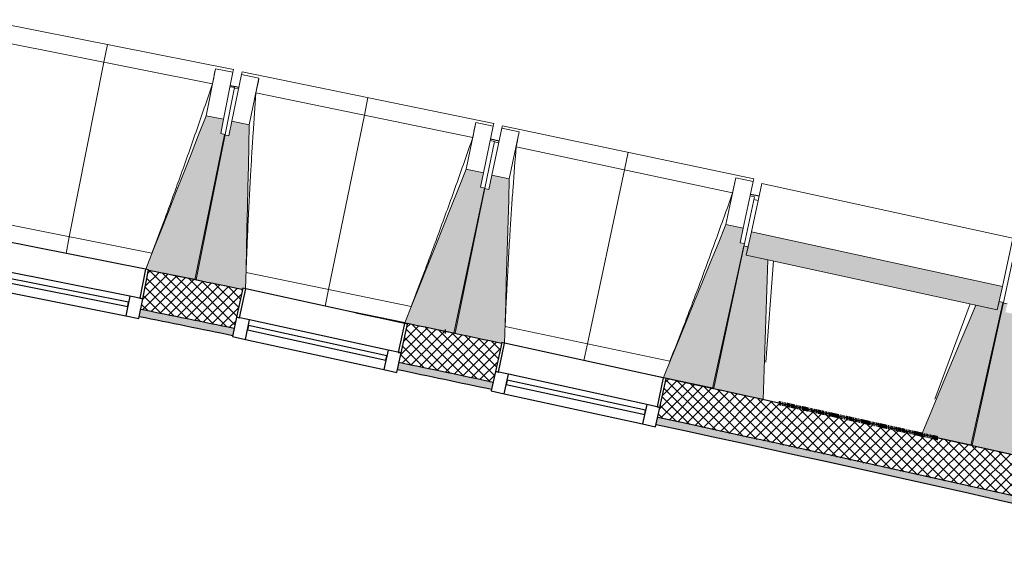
# Model space of a CAD drawing. Header units: millimetres. Extents: x 1909 to 78032, y -36590 to 14615.
# Tile 52 of 68: x 45874 to 49209, y -17816 to -15977. Entities that reach past the tile are written whole.
import ezdxf

# ---------------------------------------------------------------- set-up
doc = ezdxf.new("R2010")
doc.units = ezdxf.units.MM
doc.linetypes.add('Tiret', pattern=[2.5, 1.25, -1.25])
doc.layers.add('A-AREA', color=4, linetype='Tiret', lineweight=100, true_color=0x00ffff)
for name, color, linetype, lineweight in [('A-FLOR', 7, 'Continuous', 25), ('A-GENM', 7, 'Continuous', 18), ('A-GLAZ', 7, 'Continuous', 25), ('A-WALL', 7, 'Continuous', 25), ('A-WALL-PATT', 7, 'Continuous', 25), ('I-WALL', 7, 'Continuous', 25), ('S-BEAM', 7, 'Continuous', 18)]:
    doc.layers.add(name, color=color, linetype=linetype, lineweight=lineweight)

# ---------------------------------------------------------------- blocks, each defined once
blk = doc.blocks.new('XXX_VIDE FENETRE - 550-377501-2021_015_1111_DCE_1_50_N0 FINI_SSI_ZDA_ZDM')
at = {"layer": 'A-GLAZ'}
for p, q in [((-285, 0), (-285, -100)), ((-275, 0), (-285, 0)), ((275, 0), (-275, 0)), ((-275, -100), (-275, 0)), ((285, 0), (275, 0)), ((275, 0), (275, -100)), ((285, -100), (285, 0)), ((-285, -100), (-275, -100)), ((-240, -100), (-285, -100)), ((-285, -100), (-285, -167.5)), ((-240, -167.5), (-240, -100)), ((240, -100), (-240, -100)), ((240, -100), (240, -167.5)), ((285, -100), (240, -100)), ((275, -100), (285, -100)), ((285, -167.5), (285, -100)), ((-285, -167.5), (-240, -167.5)), ((-240, -167.5), (240, -167.5)), ((240, -167.5), (285, -167.5))]:
    blk.add_line(p, q, dxfattribs=at)
at = {"layer": 'A-GLAZ', "color": 173, "true_color": 0x5c63b1}
for p, q in [((240, -120), (-240, -120)), ((-240, -120), (-240, -135)), ((240, -135), (240, -120)), ((-240, -135), (240, -135))]:
    blk.add_line(p, q, dxfattribs=at)
blk = doc.blocks.new('B02_ARC_rvt-1-2021_015_1111_DCE_1_50_N0 FINI_SSI_ZDA_ZDM')
at = {"layer": 'A-WALL-PATT', "lineweight": 18}
h = blk.add_hatch(dxfattribs=at)
h.set_pattern_fill('FP_1', color=256, style=0, pattern_type=2)
h.set_pattern_definition([(45, (0, 0), (-17.67767, 17.67767), []), (135, (0, 0), (-17.67767, -17.67767), [])])
h.paths.add_polyline_path([(13822.8, -18807.9), (13856.8, -18677.3), (13780.9, -18657.5), (12574.2, -18344.4), (11346.8, -18038.1), (10111, -17741.8), (8878.4, -17458.2), (7677.5, -17193.1), (7648.6, -17325), (8913.8, -17604.5), (10147.7, -17889), (11378.8, -18184.9), (12607.2, -18492.2), (13810.7, -18804.7)])
h.paths.add_polyline_path([(7091.2, -17205.9), (7120, -17074), (6801.3, -17007), (6772.5, -17138.9), (7085.9, -17204.8)])
h.paths.add_polyline_path([(6214.3, -17023.4), (6243.1, -16891.5), (5924, -16826.6), (5897.8, -16959), (6208.9, -17022.3)])
h.paths.add_polyline_path([(5338.8, -16847.2), (5365.1, -16714.7), (5246.6, -16691.3), (5220.6, -16823.8), (5332.7, -16845.9)])
h.paths.add_polyline_path([(5120.5, -16804.1), (5146.5, -16671.7), (5045.5, -16651.9), (5020.2, -16784.5), (5109.6, -16802)])
h.paths.add_polyline_path([(4460.5, -16676.3), (4485.9, -16543.7), (4364.9, -16520.6), (4338.7, -16653), (4457, -16675.6)])
at = {"layer": 'A-WALL-PATT', "true_color": 0xdadada}
h = blk.add_hatch(color=254, dxfattribs=at)
h.paths.add_polyline_path([(13792.3, -18825.7), (13798.6, -18801.5), (12568, -18482.1), (11340.9, -18175.5), (10111, -17880.3), (8878.4, -17596.4), (7648.6, -17325), (7643.3, -17349.4), (8884, -17623.3), (10116.7, -17907.3), (11346.8, -18202.7), (12574.2, -18509.4), (13780.9, -18822.8)])
h.paths.add_polyline_path([(7085.9, -17230.3), (7091.2, -17205.9), (6772.5, -17138.9), (6767.2, -17163.3), (7084.9, -17230.1)])
h.paths.add_polyline_path([(6208.9, -17047.8), (6214.3, -17023.4), (5897.8, -16959), (5892.9, -16983.5), (6208.3, -17047.7)])
h.paths.add_polyline_path([(5334, -16871.7), (5338.8, -16847.2), (5220.6, -16823.8), (5215.8, -16848.3), (5332.7, -16871.4)])
h.paths.add_polyline_path([(5115.7, -16828.7), (5120.5, -16804.1), (5020.2, -16784.5), (5015.5, -16809), (5109.6, -16827.5)])
h.paths.add_polyline_path([(4455.8, -16700.8), (4460.5, -16676.3), (4354, -16655.9), (4349.3, -16680.5), (4454.5, -16700.6)])
h.paths.add_polyline_path([(4337, -16678.2), (4341.7, -16653.6), (4338.7, -16653.3), (4333.9, -16677.6), (4335.4, -16677.9)])
at = {"layer": 'A-AREA'}
blk.add_line((6925.5, -17033), (6931.3, -17034.2), dxfattribs=at)
blk.add_arc((-21322.9, -151541.9), 137443.1, 77.426679, 77.656542, dxfattribs=at)
at = {"layer": 'A-FLOR'}
blk.add_line((6686.7, -16983.1), (6655.1, -16976.5), dxfattribs=at)
blk.add_arc((-21322.9, -151541.9), 137443.1, 77.501959, 77.772586, dxfattribs=at)
at = {"layer": 'A-WALL'}
for start, end in [(78.430858, 78.56564), (78.057101, 78.192993), (75.179827, 77.819249)]:
    blk.add_arc((-21322.9, -151541.9), 137308.1, start, end, dxfattribs=at)
at = {"layer": 'I-WALL'}
for p, q in [((6626, -16970.5), (6801.3, -17007)), ((6801.3, -17007), (6800.9, -17008.8))]:
    blk.add_line(p, q, dxfattribs=at)
for radius, start, end in [(137443.1, 78.430109, 78.565858), (137283.1, 78.430996, 78.565599), (137443.1, 78.05672, 78.192478), (137283.1, 78.057172, 78.193089), (137443.1, 75.180034, 77.819101), (137283.1, 75.179789, 77.819277)]:
    blk.add_arc((-21322.9, -151541.9), radius, start, end, dxfattribs=at)
at = {"layer": 'A-GLAZ', "lineweight": 18}
for p, rotation in [((5644.8, -16769.4), 348.7878796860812), ((6522.5, -16947.9), 347.6686805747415), ((7399.1, -17132.1), 347.6686805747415)]:
    blk.add_blockref('XXX_VIDE FENETRE - 550-377501-2021_015_1111_DCE_1_50_N0 FINI_SSI_ZDA_ZDM', p, dxfattribs=dict(at, rotation=rotation))
blk = doc.blocks.new('20_MUR PREFA_01 - Type 1-3119337-2021_015_1111_DCE_1_50_N0 FINI_SSI_ZDA_ZDM')
at = {"layer": 'A-GENM'}
for p, q in [((0, 722.1), (0, 661.4)), ((0, 661.4), (0, 58.5)), ((0, 0.7), (0, 58.5))]:
    blk.add_line(p, q, dxfattribs=at)
blk = doc.blocks.new('B02_DC_STR_rvt-1-2021_015_1111_DCE_1_50_N0 FINI_SSI_ZDA_ZDM')
at = {"layer": 'S-BEAM', "lineweight": 5, "true_color": 0x787878}
for points in [[(6086.1, -16857.6), (6183.5, -16366.2), (6168.8, -16363.3), (6178.5, -16314.3), (6119.6, -16302.6), (5914.7, -16822.9), (5924.4, -16824.8), (5924.4, -16825.5), (6017, -16843.9)], [(6243.2, -16891.3), (6244.1, -16887), (6253.1, -16889), (6265.7, -16333.6), (6206.9, -16321.5), (6196.8, -16370.5), (6182.1, -16367.5), (6081.6, -16858.2), (6232.6, -16889.2)], [(6963.2, -17038.9), (7063.8, -16548.3), (7049.1, -16545.2), (7059.2, -16496.3), (7000.4, -16484.2), (6791.8, -17003.8), (6896.1, -17025.2)], [(7120.1, -17073.7), (7120.6, -17071.3), (7130, -17073.3), (7146.2, -16516.2), (7087.5, -16503.7), (7077.1, -16552.6), (7062.5, -16549.5), (6958.7, -17039.6), (7118.5, -17073.4)], [(7839.1, -17226), (7942.9, -16736), (7928.3, -16732.9), (7938.6, -16684), (7879.9, -16671.6), (7667.9, -17189.8), (7773.9, -17212.2)], [(8798.7, -16960.5), (8815.9, -16881.7), (7966, -16695.9), (7948.8, -16774.7), (8744.7, -16948.7)], [(8005.6, -17264), (8021.5, -16790.6), (7948.8, -16774.7), (7954.9, -16746.6), (7940.2, -16743.4), (7834.6, -17226.6), (7905.6, -17242.1)], [(8713.8, -17418.8), (8819.5, -16935.6), (8804.8, -16932.4), (8798.7, -16960.5), (8725.9, -16944.6), (8542.9, -17381.5), (8671.9, -17409.7)], [(8880, -17457.9), (8899, -16984.6), (8826.4, -16968.2), (8832.7, -16940.1), (8818.1, -16936.8), (8709.3, -17419.4), (8826.4, -17445.8)]]:
    blk.add_hatch(color=8, dxfattribs=at).paths.add_polyline_path(points)
at = {"layer": 'A-FLOR'}
for p, q in [((6230.4, -16206.8), (6201, -16200.9)), ((7111.9, -16388.3), (7082.5, -16382.2)), ((7992.3, -16575.6), (7962.9, -16569.2))]:
    blk.add_line(p, q, dxfattribs=at)
at = {"layer": 'S-BEAM'}
for p, q in [((6211.8, -16146.4), (5358.4, -15977.2)), ((6140.9, -16194.1), (5405.7, -16048.4)), ((6151.2, -16143.6), (6119.6, -16302.6)), ((6151.1, -16143.8), (6151.2, -16143.6)), ((6151.2, -16143.6), (6210, -16155.3)), ((6210, -16155.3), (6178.5, -16314.3)), ((6206.9, -16321.5), (6239.4, -16162.7)), ((6211.8, -16146.4), (6210, -16155.3)), ((6239.4, -16162.7), (6241.3, -16153.9)), ((6239.4, -16162.7), (6298.2, -16174.8)), ((7093.5, -16328.6), (6241.3, -16153.9)), ((6215, -16207.2), (6200.3, -16204.3)), ((6265.7, -16333.6), (6298.2, -16174.8)), ((6298.2, -16174.8), (6298.2, -16175.1)), ((6215, -16207.2), (6183.5, -16366.2)), ((6229.4, -16211.7), (6214.7, -16208.7)), ((7022.3, -16375.9), (6288.1, -16225.4)), ((6178.5, -16314.3), (6119.6, -16302.6)), ((6168.8, -16363.3), (6178.5, -16314.3)), ((6206.9, -16321.5), (6196.8, -16370.5)), ((6265.7, -16333.6), (6206.9, -16321.5)), ((7032.9, -16325.4), (7000.4, -16484.2)), ((7032.8, -16325.7), (7032.9, -16325.4)), ((7032.9, -16325.4), (7091.7, -16337.5)), ((7091.7, -16337.5), (7059.2, -16496.3)), ((7093.5, -16328.6), (7091.7, -16337.5)), ((7121.1, -16345.1), (7123, -16336.3)), ((7974.1, -16516.6), (7123, -16336.3)), ((6182.1, -16367.5), (6081.6, -16858.2)), ((6086.1, -16857.6), (6183.5, -16366.2)), ((6183.5, -16366.2), (6168.8, -16363.3)), ((6196.8, -16370.5), (6182.1, -16367.5)), ((7087.5, -16503.7), (7121.1, -16345.1)), ((7121.1, -16345.1), (7179.8, -16357.6)), ((7146.2, -16516.2), (7179.8, -16357.6)), ((7179.8, -16357.6), (7179.8, -16357.8)), ((7096.4, -16389.5), (7063.8, -16548.3)), ((7096.4, -16389.5), (7081.7, -16386.4)), ((7110.7, -16394.1), (7096.1, -16391)), ((7902.6, -16563.4), (7169.3, -16408.1)), ((7059.2, -16496.3), (7000.4, -16484.2)), ((7049.1, -16545.2), (7059.2, -16496.3)), ((7087.5, -16503.7), (7077.1, -16552.6)), ((7146.2, -16516.2), (7087.5, -16503.7)), ((7913.5, -16513), (7879.9, -16671.6)), ((7913.4, -16513.2), (7913.5, -16513)), ((7913.5, -16513), (7972.2, -16525.4)), ((7972.2, -16525.4), (7938.6, -16684)), ((7966, -16695.9), (8001.8, -16532)), ((7974.1, -16516.6), (7972.2, -16525.4)), ((8851.7, -16717.8), (8001.8, -16532)), ((7062.5, -16549.5), (6958.7, -17039.6)), ((6963.2, -17038.9), (7063.8, -16548.3)), ((7063.8, -16548.3), (7049.1, -16545.2)), ((7077.1, -16552.6), (7062.5, -16549.5)), ((7976.5, -16577.4), (7942.9, -16736)), ((7976.5, -16577.4), (7961.8, -16574.3)), ((7974.5, -16586.7), (7989.1, -16589.9)), ((5376.2, -16657.2), (5935.8, -16768.2)), ((7938.6, -16684), (7879.9, -16671.6)), ((7928.3, -16732.9), (7938.6, -16684)), ((7966, -16695.9), (7948.8, -16774.7)), ((8815.9, -16881.7), (7966, -16695.9)), ((7839.1, -17226), (7942.9, -16736)), ((7942.9, -16736), (7928.3, -16732.9)), ((8851.7, -16717.8), (8815.9, -16881.7)), ((7940.2, -16743.4), (7834.6, -17226.6)), ((7954.9, -16746.6), (7940.2, -16743.4)), ((7948.8, -16774.7), (7954.9, -16746.6)), ((8021.5, -16790.6), (7948.8, -16774.7)), ((7948.8, -16774.7), (8021.5, -16790.6)), ((8040.5, -16794.7), (8015, -17137.5)), ((8022, -16790.7), (8798.7, -16960.5)), ((8853.7, -16778.9), (8819.5, -16935.6)), ((5924.2, -16825.5), (6086.1, -16857.6)), ((6254.7, -16834), (6813.6, -16948.6)), ((6081.6, -16858.2), (6243.2, -16891.3)), ((8798.7, -16960.5), (8815.9, -16881.7)), ((8818.1, -16936.8), (8709.3, -17419.4)), ((8713.8, -17418.8), (8819.5, -16935.6)), ((8804.8, -16932.4), (8798.7, -16960.5)), ((8819.5, -16935.6), (8804.8, -16932.4)), ((8832.7, -16940.1), (8818.1, -16936.8)), ((6792, -17003.2), (6522.5, -16947.9)), ((8587.1, -17262.6), (8706.9, -16940.4)), ((8798.7, -16960.5), (8725.9, -16944.6)), ((6791.8, -17003.8), (6963.2, -17038.9)), ((6958.7, -17039.6), (7120.1, -17073.7)), ((7132, -17016.5), (7690.1, -17134.7)), ((7668.2, -17189.1), (7399.1, -17132.1)), ((7667.9, -17189.8), (7839.1, -17226)), ((7834.6, -17226.6), (8005.6, -17264)), ((8542.9, -17381.5), (8713.8, -17418.8)), ((8709.3, -17419.4), (8880, -17457.9))]:
    blk.add_line(p, q, dxfattribs=at)
at = {"layer": 'S-BEAM', "flags": 128}
for points in [[(6140.9, -16194.1), (6142.9, -16184.1), (6145, -16174), (6147, -16164), (6149, -16153.9), (6151.1, -16143.8)], [(6298.2, -16175.1), (6296.2, -16185.1), (6294.1, -16195.2), (6292.1, -16205.2), (6290.1, -16215.3), (6288.1, -16225.4)], [(6119.6, -16302.6), (6094, -16367.7), (6068.3, -16432.8), (6042.7, -16497.9), (6017, -16563.1), (5991.4, -16628.2), (5965.7, -16693.3), (5940.1, -16758.4), (5914.7, -16822.9)], [(6253.1, -16889), (6254.6, -16823.4), (6256.2, -16753.4), (6257.7, -16683.4), (6259.3, -16613.5), (6260.9, -16543.5), (6262.5, -16473.5), (6264.1, -16403.6), (6265.7, -16333.6)], [(7022.3, -16375.9), (7024.4, -16365.8), (7026.5, -16355.8), (7028.6, -16345.8), (7030.7, -16335.7), (7032.8, -16325.7)], [(7179.8, -16357.8), (7177.7, -16367.9), (7175.6, -16377.9), (7173.5, -16388), (7171.4, -16398), (7169.3, -16408.1)], [(7000.4, -16484.2), (6974.3, -16549.2), (6948.2, -16614.1), (6922.2, -16679.1), (6896.1, -16744), (6870, -16809), (6843.9, -16873.9), (6817.9, -16938.9), (6791.8, -17003.8)], [(7130, -17073.3), (7131.9, -17005.9), (7134, -16935.9), (7136, -16865.9), (7138, -16796), (7140.1, -16726), (7142.1, -16656.1), (7144.2, -16586.1), (7146.2, -16516.2)], [(7902.6, -16563.4), (7904.8, -16553.3), (7906.9, -16543.3), (7909.1, -16533.3), (7911.3, -16523.2), (7913.4, -16513.2)], [(7879.9, -16671.6), (7853.4, -16736.3), (7826.9, -16801.1), (7800.4, -16865.9), (7773.9, -16930.7), (7747.4, -16995.4), (7720.9, -17060.2), (7694.4, -17125), (7667.9, -17189.8)], [(8005.6, -17264), (8007.8, -17196.4), (8010.1, -17128.7), (8012.4, -17061.1), (8014.7, -16993.5), (8016.9, -16925.8), (8019.2, -16858.2), (8021.5, -16790.6)], [(8725.9, -16944.6), (8699.8, -17007), (8673.6, -17069.4), (8647.5, -17131.8), (8621.3, -17194.2), (8595.2, -17256.6), (8569, -17319), (8542.9, -17381.5)]]:
    blk.add_lwpolyline(points, dxfattribs=at)
at = {"layer": 'S-BEAM'}
for points, knots in [([(5935.7, -16768.2), (5950.8, -16728.7), (5973.8, -16667.6), (6004.3, -16584.7), (6029.7, -16514.4), (6056.8, -16438.6), (6094.8, -16330.1), (6122.6, -16248.6), (6140.9, -16194.1)], [0.0183438, 0.0183438, 0.0183438, 0.0183438, 0.2222222, 0.3333333, 0.4444444, 0.5833333, 0.7222222, 1, 1, 1, 1]), ([(6288.1, -16225.4), (6284.7, -16271.2), (6279.9, -16340), (6274.1, -16431.7), (6269.6, -16506.3), (6265.2, -16586.7), (6261.1, -16672.8), (6258.4, -16736), (6257.1, -16770.5), (6256.9, -16776.1)], [0, 0, 0, 0, 0.2222222, 0.3333333, 0.4444444, 0.5833333, 0.7222222, 0.8611111, 0.8884671, 0.8884671, 0.8884671, 0.8884671]), ([(6813.4, -16948.6), (6828.8, -16909.2), (6852.2, -16848.3), (6883.2, -16765.5), (6909.1, -16695.5), (6936.6, -16619.8), (6975.3, -16511.5), (7003.7, -16430.2), (7022.3, -16375.9)], [0.0183438, 0.0183438, 0.0183438, 0.0183438, 0.2222222, 0.3333333, 0.4444444, 0.5833333, 0.7222222, 1, 1, 1, 1]), ([(7169.3, -16408.1), (7165.7, -16453.9), (7160.4, -16522.6), (7154, -16614.3), (7149, -16688.9), (7144.1, -16769.2), (7139.4, -16855.4), (7135.4, -16937.8), (7133.1, -16991.6), (7132.1, -17016.5)], [0, 0, 0, 0, 0.2222222, 0.3333333, 0.4444444, 0.5833333, 0.7222222, 0.8611111, 0.9816328, 0.9816328, 0.9816328, 0.9816328]), ([(7690, -17134.7), (7705.6, -17095.4), (7729.3, -17034.6), (7760.9, -16952.1), (7787.3, -16882.2), (7815.3, -16806.7), (7854.7, -16698.7), (7883.6, -16617.6), (7902.6, -16563.4)], [0.0183438, 0.0183438, 0.0183438, 0.0183438, 0.2222222, 0.3333333, 0.4444444, 0.5833333, 0.7222222, 1, 1, 1, 1])]:
    blk.add_open_spline(points, degree=3, knots=knots, dxfattribs=at)
blk.add_open_spline([(6256.8, -16776.4), (6256.1, -16795.6), (6255.4, -16814.8), (6254.8, -16834)], degree=3, dxfattribs=at)
at = {"layer": 'S-BEAM', "color": 5, "lineweight": 25, "true_color": 0x0000ff}
for p, rotation in [((5644.7, -16770.1), 348.7878796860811), ((6522.4, -16948.6), 348.4148133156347), ((7398.9, -17132.8), 348.0417469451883)]:
    blk.add_blockref('20_MUR PREFA_01 - Type 1-3119337-2021_015_1111_DCE_1_50_N0 FINI_SSI_ZDA_ZDM', p, dxfattribs=dict(at, rotation=rotation))

msp = doc.modelspace()

# ---------------------------------------------------------------- block references
at = {"lineweight": 5}
for name in ['B02_DC_STR_rvt-1-2021_015_1111_DCE_1_50_N0 FINI_SSI_ZDA_ZDM', 'B02_ARC_rvt-1-2021_015_1111_DCE_1_50_N0 FINI_SSI_ZDA_ZDM']:
    msp.add_blockref(name, (40386.3, 0), dxfattribs=at)

doc.saveas('drawing.dxf')
